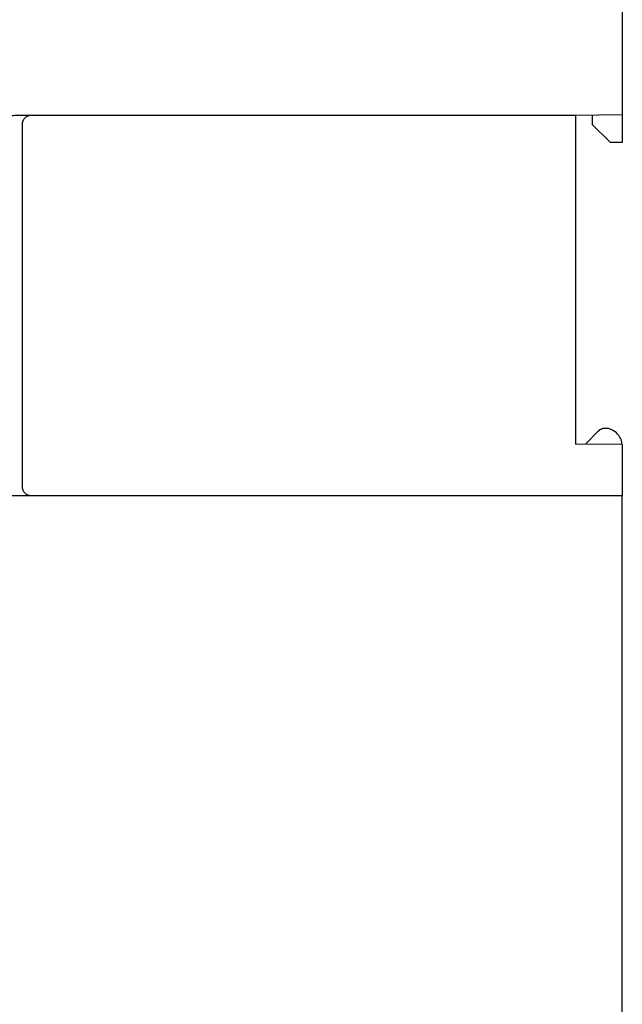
# Model space of a CAD drawing. Extents: x 76 to 839, y -9 to 645.
# Tile 77 of 78: x 556 to 621, y 277 to 383. Entities that reach past the tile are written whole.
import ezdxf

# ---------------------------------------------------------------- set-up
doc = ezdxf.new("R2010")
doc.units = 0
doc.layers.get('0').update_dxf_attribs({"linetype": 'CONTINUOUS'})

msp = doc.modelspace()

# ---------------------------------------------------------------- linework, layer by layer
at = {"color": 7, "linetype": 'CONTINUOUS'}
for p, q in [((620.69, 404.15), (620.69, 373.15)), ((556.17, 373.1), (615.67, 373.1)), ((615.67, 373.1), (620.69, 373.14)), ((615.67, 373.1), (615.67, 337.69)), ((617.44, 373.12), (617.44, 372.09)), ((620.69, 373.15), (620.69, 370.15)), ((556.16, 333.1), (556.16, 372.1)), ((617.44, 372.09), (619.44, 370.13)), ((620.69, 370.15), (619.44, 370.13)), ((619.01, 339.39), (619.01, 339.39)), ((618.14, 339.1), (616.74, 337.68)), ((616.74, 337.68), (618.14, 339.1)), ((618.14, 339.1), (618.14, 339.1)), ((620.69, 337.65), (615.67, 337.69)), ((620.69, 337.65), (620.69, 332.1)), ((620.69, 332.1), (534.63, 332.1)), ((620.69, 254.15), (620.69, 332.1))]:
    msp.add_line(p, q, dxfattribs=at)
for points, knots in [([(550.87, 371.58), (550.96, 371.64), (551.14, 371.75), (551.41, 371.9), (551.68, 372.04), (551.96, 372.18), (552.24, 372.3), (552.53, 372.42), (552.82, 372.53), (553.12, 372.63), (553.49, 372.74), (553.95, 372.86), (554.5, 372.97), (555.05, 373.05), (555.61, 373.09), (555.98, 373.1), (556.17, 373.1)], [0, 0, 0, 0, 0.055818, 0.111447, 0.166938, 0.222346, 0.277725, 0.333128, 0.388609, 0.444223, 0.500022, 0.600284, 0.700099, 0.79978, 0.899643, 1, 1, 1, 1]), ([(556.16, 372.1), (556.16, 372.14), (556.16, 372.2), (556.18, 372.3), (556.2, 372.39), (556.25, 372.52), (556.32, 372.66), (556.45, 372.81), (556.6, 372.94), (556.78, 373.03), (556.96, 373.09), (557.09, 373.1), (557.16, 373.1)], [0, 0, 0, 0, 0.062924, 0.125198, 0.187427, 0.250218, 0.375005, 0.500147, 0.624933, 0.750075, 0.87477, 1, 1, 1, 1]), ([(618.14, 339.1), (618.25, 339.21), (618.39, 339.3), (618.69, 339.4), (618.86, 339.42), (619.01, 339.39)], [0, 0, 0, 0, 0.5, 0.5, 1, 1, 1, 1]), ([(618.14, 339.1), (618.16, 339.13), (618.21, 339.17), (618.29, 339.23), (618.37, 339.28), (618.45, 339.32), (618.58, 339.37), (618.77, 339.41), (618.93, 339.4), (619.01, 339.39)], [0, 0, 0, 0, 0.1014112, 0.2012689, 0.3004586, 0.3998837, 0.5004413, 0.7480625, 1, 1, 1, 1]), ([(620.66, 337.65), (620.65, 337.77), (620.61, 338.11), (620.32, 338.65), (619.87, 339.07), (619.41, 339.3), (619.14, 339.36), (619.01, 339.39)], [0, 0, 0, 0, 0.142033, 0.400945, 0.686418, 0.843032, 1, 1, 1, 1]), ([(557.16, 332.1), (557.13, 332.1), (557.06, 332.11), (556.97, 332.12), (556.87, 332.14), (556.75, 332.19), (556.6, 332.27), (556.45, 332.39), (556.32, 332.54), (556.23, 332.72), (556.17, 332.91), (556.16, 333.04), (556.16, 333.1)], [0, 0, 0, 0, 0.062924, 0.125198, 0.187427, 0.250218, 0.375005, 0.500147, 0.624933, 0.750075, 0.87477, 1, 1, 1, 1])]:
    msp.add_open_spline(points, degree=3, knots=knots, dxfattribs=at)

doc.saveas('drawing.dxf')
